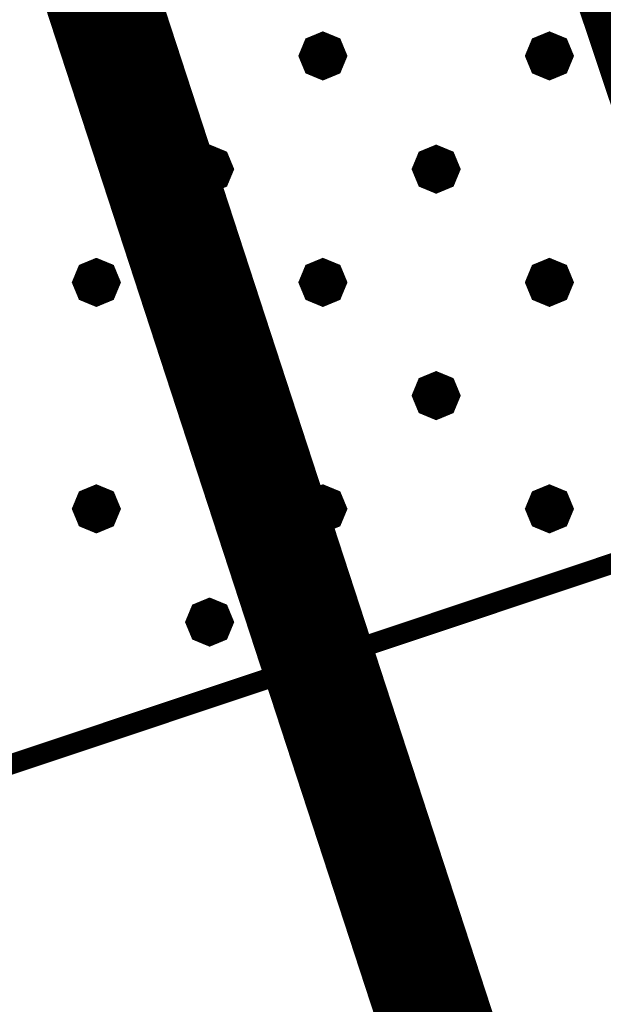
# Model space of a CAD drawing. Header units: metres. Extents: x 7542868 to 7543897, y 5828496 to 5830561.
# Tile 48 of 122: x 7543249.12 to 7543251.7, y 5830050.27 to 5830054.62. Entities that reach past the tile are written whole.
import ezdxf

# ---------------------------------------------------------------- set-up
doc = ezdxf.new("R2010")
doc.units = ezdxf.units.M
doc.header["$MEASUREMENT"] = 0
for name, color, linetype in [('BUDYNKI_EGBB_L_0', 7, 'Continuous'), ('BUDYNKI_EGBE_L_6', 7, 'Continuous'), ('SZUMIN_511-1_DROGA_POM_UZUPEL__', 7, 'Continuous')]:
    doc.layers.add(name, color=color, linetype=linetype)

msp = doc.modelspace()

# ---------------------------------------------------------------- linework, layer by layer
at = {"layer": 'BUDYNKI_EGBB_L_0', "color": 34, "const_width": 0.25}
msp.add_lwpolyline([(7543252.4576, 5830052.4609), (7543250.711, 5830057.6796)], dxfattribs=at)
at = {"layer": 'BUDYNKI_EGBE_L_6', "color": 7, "const_width": 0.09}
for points in [[(7543251.334, 5830055.8236), (7543252.4576, 5830052.4609)], [(7543249.4576, 5830054.5209), (7543249.5, 5830054.5034), (7543249.5176, 5830054.4609), (7543249.5, 5830054.4185), (7543249.4576, 5830054.4009), (7543249.4152, 5830054.4185), (7543249.3976, 5830054.4609), (7543249.4152, 5830054.5034), (7543249.4576, 5830054.5209)], [(7543249.4576, 5830054.5159), (7543249.4965, 5830054.4998), (7543249.5126, 5830054.4609), (7543249.4965, 5830054.4221), (7543249.4576, 5830054.4059), (7543249.4187, 5830054.4221), (7543249.4026, 5830054.4609), (7543249.4187, 5830054.4998), (7543249.4576, 5830054.5159)], [(7543249.4576, 5830054.5109), (7543249.493, 5830054.4963), (7543249.5076, 5830054.4609), (7543249.493, 5830054.4256), (7543249.4576, 5830054.4109), (7543249.4223, 5830054.4256), (7543249.4076, 5830054.4609), (7543249.4223, 5830054.4963), (7543249.4576, 5830054.5109)], [(7543249.4576, 5830054.5059), (7543249.4894, 5830054.4928), (7543249.5026, 5830054.4609), (7543249.4894, 5830054.4291), (7543249.4576, 5830054.4159), (7543249.4258, 5830054.4291), (7543249.4126, 5830054.4609), (7543249.4258, 5830054.4928), (7543249.4576, 5830054.5059)], [(7543249.4576, 5830054.5009), (7543249.4859, 5830054.4892), (7543249.4976, 5830054.4609), (7543249.4859, 5830054.4327), (7543249.4576, 5830054.4209), (7543249.4293, 5830054.4327), (7543249.4176, 5830054.4609), (7543249.4293, 5830054.4892), (7543249.4576, 5830054.5009)], [(7543249.4576, 5830054.4959), (7543249.4824, 5830054.4857), (7543249.4926, 5830054.4609), (7543249.4824, 5830054.4362), (7543249.4576, 5830054.4259), (7543249.4329, 5830054.4362), (7543249.4226, 5830054.4609), (7543249.4329, 5830054.4857), (7543249.4576, 5830054.4959)], [(7543250.4576, 5830054.5209), (7543250.5, 5830054.5034), (7543250.5176, 5830054.4609), (7543250.5, 5830054.4185), (7543250.4576, 5830054.4009), (7543250.4152, 5830054.4185), (7543250.3976, 5830054.4609), (7543250.4152, 5830054.5034), (7543250.4576, 5830054.5209)], [(7543250.4576, 5830054.5159), (7543250.4965, 5830054.4998), (7543250.5126, 5830054.4609), (7543250.4965, 5830054.4221), (7543250.4576, 5830054.4059), (7543250.4187, 5830054.4221), (7543250.4026, 5830054.4609), (7543250.4187, 5830054.4998), (7543250.4576, 5830054.5159)], [(7543250.4576, 5830054.5109), (7543250.493, 5830054.4963), (7543250.5076, 5830054.4609), (7543250.493, 5830054.4256), (7543250.4576, 5830054.4109), (7543250.4223, 5830054.4256), (7543250.4076, 5830054.4609), (7543250.4223, 5830054.4963), (7543250.4576, 5830054.5109)], [(7543250.4576, 5830054.5059), (7543250.4894, 5830054.4928), (7543250.5026, 5830054.4609), (7543250.4894, 5830054.4291), (7543250.4576, 5830054.4159), (7543250.4258, 5830054.4291), (7543250.4126, 5830054.4609), (7543250.4258, 5830054.4928), (7543250.4576, 5830054.5059)], [(7543250.4576, 5830054.5009), (7543250.4859, 5830054.4892), (7543250.4976, 5830054.4609), (7543250.4859, 5830054.4327), (7543250.4576, 5830054.4209), (7543250.4293, 5830054.4327), (7543250.4176, 5830054.4609), (7543250.4293, 5830054.4892), (7543250.4576, 5830054.5009)], [(7543250.4576, 5830054.4959), (7543250.4824, 5830054.4857), (7543250.4926, 5830054.4609), (7543250.4824, 5830054.4362), (7543250.4576, 5830054.4259), (7543250.4329, 5830054.4362), (7543250.4226, 5830054.4609), (7543250.4329, 5830054.4857), (7543250.4576, 5830054.4959)], [(7543251.4576, 5830054.5209), (7543251.5, 5830054.5034), (7543251.5176, 5830054.4609), (7543251.5, 5830054.4185), (7543251.4576, 5830054.4009), (7543251.4152, 5830054.4185), (7543251.3976, 5830054.4609), (7543251.4152, 5830054.5034), (7543251.4576, 5830054.5209)], [(7543251.4576, 5830054.5159), (7543251.4965, 5830054.4998), (7543251.5126, 5830054.4609), (7543251.4965, 5830054.4221), (7543251.4576, 5830054.4059), (7543251.4187, 5830054.4221), (7543251.4026, 5830054.4609), (7543251.4187, 5830054.4998), (7543251.4576, 5830054.5159)], [(7543251.4576, 5830054.5109), (7543251.493, 5830054.4963), (7543251.5076, 5830054.4609), (7543251.493, 5830054.4256), (7543251.4576, 5830054.4109), (7543251.4223, 5830054.4256), (7543251.4076, 5830054.4609), (7543251.4223, 5830054.4963), (7543251.4576, 5830054.5109)], [(7543251.4576, 5830054.5059), (7543251.4894, 5830054.4928), (7543251.5026, 5830054.4609), (7543251.4894, 5830054.4291), (7543251.4576, 5830054.4159), (7543251.4258, 5830054.4291), (7543251.4126, 5830054.4609), (7543251.4258, 5830054.4928), (7543251.4576, 5830054.5059)], [(7543251.4576, 5830054.5009), (7543251.4859, 5830054.4892), (7543251.4976, 5830054.4609), (7543251.4859, 5830054.4327), (7543251.4576, 5830054.4209), (7543251.4293, 5830054.4327), (7543251.4176, 5830054.4609), (7543251.4293, 5830054.4892), (7543251.4576, 5830054.5009)], [(7543251.4576, 5830054.4959), (7543251.4824, 5830054.4857), (7543251.4926, 5830054.4609), (7543251.4824, 5830054.4362), (7543251.4576, 5830054.4259), (7543251.4329, 5830054.4362), (7543251.4226, 5830054.4609), (7543251.4329, 5830054.4857), (7543251.4576, 5830054.4959)], [(7543249.4576, 5830054.4909), (7543249.4788, 5830054.4822), (7543249.4876, 5830054.4609), (7543249.4788, 5830054.4397), (7543249.4576, 5830054.4309), (7543249.4364, 5830054.4397), (7543249.4276, 5830054.4609), (7543249.4364, 5830054.4822), (7543249.4576, 5830054.4909)], [(7543249.4576, 5830054.4859), (7543249.4753, 5830054.4786), (7543249.4826, 5830054.4609), (7543249.4753, 5830054.4433), (7543249.4576, 5830054.4359), (7543249.4399, 5830054.4433), (7543249.4326, 5830054.4609), (7543249.4399, 5830054.4786), (7543249.4576, 5830054.4859)], [(7543249.4576, 5830054.4809), (7543249.4718, 5830054.4751), (7543249.4776, 5830054.4609), (7543249.4718, 5830054.4468), (7543249.4576, 5830054.4409), (7543249.4435, 5830054.4468), (7543249.4376, 5830054.4609), (7543249.4435, 5830054.4751), (7543249.4576, 5830054.4809)], [(7543249.4576, 5830054.4759), (7543249.4682, 5830054.4715), (7543249.4726, 5830054.4609), (7543249.4682, 5830054.4503), (7543249.4576, 5830054.4459), (7543249.447, 5830054.4503), (7543249.4426, 5830054.4609), (7543249.447, 5830054.4715), (7543249.4576, 5830054.4759)], [(7543249.4576, 5830054.4709), (7543249.4647, 5830054.468), (7543249.4676, 5830054.4609), (7543249.4647, 5830054.4539), (7543249.4576, 5830054.4509), (7543249.4505, 5830054.4539), (7543249.4476, 5830054.4609), (7543249.4505, 5830054.468), (7543249.4576, 5830054.4709)], [(7543249.4576, 5830054.4659), (7543249.4611, 5830054.4645), (7543249.4626, 5830054.4609), (7543249.4611, 5830054.4574), (7543249.4576, 5830054.4559), (7543249.4541, 5830054.4574), (7543249.4526, 5830054.4609), (7543249.4541, 5830054.4645), (7543249.4576, 5830054.4659)], [(7543250.4576, 5830054.4909), (7543250.4788, 5830054.4822), (7543250.4876, 5830054.4609), (7543250.4788, 5830054.4397), (7543250.4576, 5830054.4309), (7543250.4364, 5830054.4397), (7543250.4276, 5830054.4609), (7543250.4364, 5830054.4822), (7543250.4576, 5830054.4909)], [(7543250.4576, 5830054.4859), (7543250.4753, 5830054.4786), (7543250.4826, 5830054.4609), (7543250.4753, 5830054.4433), (7543250.4576, 5830054.4359), (7543250.4399, 5830054.4433), (7543250.4326, 5830054.4609), (7543250.4399, 5830054.4786), (7543250.4576, 5830054.4859)], [(7543250.4576, 5830054.4809), (7543250.4718, 5830054.4751), (7543250.4776, 5830054.4609), (7543250.4718, 5830054.4468), (7543250.4576, 5830054.4409), (7543250.4435, 5830054.4468), (7543250.4376, 5830054.4609), (7543250.4435, 5830054.4751), (7543250.4576, 5830054.4809)], [(7543250.4576, 5830054.4759), (7543250.4682, 5830054.4715), (7543250.4726, 5830054.4609), (7543250.4682, 5830054.4503), (7543250.4576, 5830054.4459), (7543250.447, 5830054.4503), (7543250.4426, 5830054.4609), (7543250.447, 5830054.4715), (7543250.4576, 5830054.4759)], [(7543250.4576, 5830054.4709), (7543250.4647, 5830054.468), (7543250.4676, 5830054.4609), (7543250.4647, 5830054.4539), (7543250.4576, 5830054.4509), (7543250.4505, 5830054.4539), (7543250.4476, 5830054.4609), (7543250.4505, 5830054.468), (7543250.4576, 5830054.4709)], [(7543250.4576, 5830054.4659), (7543250.4611, 5830054.4645), (7543250.4626, 5830054.4609), (7543250.4611, 5830054.4574), (7543250.4576, 5830054.4559), (7543250.4541, 5830054.4574), (7543250.4526, 5830054.4609), (7543250.4541, 5830054.4645), (7543250.4576, 5830054.4659)], [(7543251.4576, 5830054.4909), (7543251.4788, 5830054.4822), (7543251.4876, 5830054.4609), (7543251.4788, 5830054.4397), (7543251.4576, 5830054.4309), (7543251.4364, 5830054.4397), (7543251.4276, 5830054.4609), (7543251.4364, 5830054.4822), (7543251.4576, 5830054.4909)], [(7543251.4576, 5830054.4859), (7543251.4753, 5830054.4786), (7543251.4826, 5830054.4609), (7543251.4753, 5830054.4433), (7543251.4576, 5830054.4359), (7543251.4399, 5830054.4433), (7543251.4326, 5830054.4609), (7543251.4399, 5830054.4786), (7543251.4576, 5830054.4859)], [(7543251.4576, 5830054.4809), (7543251.4718, 5830054.4751), (7543251.4776, 5830054.4609), (7543251.4718, 5830054.4468), (7543251.4576, 5830054.4409), (7543251.4435, 5830054.4468), (7543251.4376, 5830054.4609), (7543251.4435, 5830054.4751), (7543251.4576, 5830054.4809)], [(7543251.4576, 5830054.4759), (7543251.4682, 5830054.4715), (7543251.4726, 5830054.4609), (7543251.4682, 5830054.4503), (7543251.4576, 5830054.4459), (7543251.447, 5830054.4503), (7543251.4426, 5830054.4609), (7543251.447, 5830054.4715), (7543251.4576, 5830054.4759)], [(7543251.4576, 5830054.4709), (7543251.4647, 5830054.468), (7543251.4676, 5830054.4609), (7543251.4647, 5830054.4539), (7543251.4576, 5830054.4509), (7543251.4505, 5830054.4539), (7543251.4476, 5830054.4609), (7543251.4505, 5830054.468), (7543251.4576, 5830054.4709)], [(7543251.4576, 5830054.4659), (7543251.4611, 5830054.4645), (7543251.4626, 5830054.4609), (7543251.4611, 5830054.4574), (7543251.4576, 5830054.4559), (7543251.4541, 5830054.4574), (7543251.4526, 5830054.4609), (7543251.4541, 5830054.4645), (7543251.4576, 5830054.4659)], [(7543249.9576, 5830054.0209), (7543250, 5830054.0034), (7543250.0176, 5830053.9609), (7543250, 5830053.9185), (7543249.9576, 5830053.9009), (7543249.9152, 5830053.9185), (7543249.8976, 5830053.9609), (7543249.9152, 5830054.0034), (7543249.9576, 5830054.0209)], [(7543249.9576, 5830054.0159), (7543249.9965, 5830053.9998), (7543250.0126, 5830053.9609), (7543249.9965, 5830053.9221), (7543249.9576, 5830053.9059), (7543249.9187, 5830053.9221), (7543249.9026, 5830053.9609), (7543249.9187, 5830053.9998), (7543249.9576, 5830054.0159)], [(7543250.9576, 5830054.0209), (7543251, 5830054.0034), (7543251.0176, 5830053.9609), (7543251, 5830053.9185), (7543250.9576, 5830053.9009), (7543250.9152, 5830053.9185), (7543250.8976, 5830053.9609), (7543250.9152, 5830054.0034), (7543250.9576, 5830054.0209)], [(7543250.9576, 5830054.0159), (7543250.9965, 5830053.9998), (7543251.0126, 5830053.9609), (7543250.9965, 5830053.9221), (7543250.9576, 5830053.9059), (7543250.9187, 5830053.9221), (7543250.9026, 5830053.9609), (7543250.9187, 5830053.9998), (7543250.9576, 5830054.0159)], [(7543249.9576, 5830054.0109), (7543249.993, 5830053.9963), (7543250.0076, 5830053.9609), (7543249.993, 5830053.9256), (7543249.9576, 5830053.9109), (7543249.9223, 5830053.9256), (7543249.9076, 5830053.9609), (7543249.9223, 5830053.9963), (7543249.9576, 5830054.0109)], [(7543249.9576, 5830054.0059), (7543249.9894, 5830053.9928), (7543250.0026, 5830053.9609), (7543249.9894, 5830053.9291), (7543249.9576, 5830053.9159), (7543249.9258, 5830053.9291), (7543249.9126, 5830053.9609), (7543249.9258, 5830053.9928), (7543249.9576, 5830054.0059)], [(7543249.9576, 5830054.0009), (7543249.9859, 5830053.9892), (7543249.9976, 5830053.9609), (7543249.9859, 5830053.9327), (7543249.9576, 5830053.9209), (7543249.9293, 5830053.9327), (7543249.9176, 5830053.9609), (7543249.9293, 5830053.9892), (7543249.9576, 5830054.0009)], [(7543249.9576, 5830053.9959), (7543249.9824, 5830053.9857), (7543249.9926, 5830053.9609), (7543249.9824, 5830053.9362), (7543249.9576, 5830053.9259), (7543249.9329, 5830053.9362), (7543249.9226, 5830053.9609), (7543249.9329, 5830053.9857), (7543249.9576, 5830053.9959)], [(7543249.9576, 5830053.9909), (7543249.9788, 5830053.9822), (7543249.9876, 5830053.9609), (7543249.9788, 5830053.9397), (7543249.9576, 5830053.9309), (7543249.9364, 5830053.9397), (7543249.9276, 5830053.9609), (7543249.9364, 5830053.9822), (7543249.9576, 5830053.9909)], [(7543249.9576, 5830053.9859), (7543249.9753, 5830053.9786), (7543249.9826, 5830053.9609), (7543249.9753, 5830053.9433), (7543249.9576, 5830053.9359), (7543249.9399, 5830053.9433), (7543249.9326, 5830053.9609), (7543249.9399, 5830053.9786), (7543249.9576, 5830053.9859)], [(7543249.9576, 5830053.9809), (7543249.9718, 5830053.9751), (7543249.9776, 5830053.9609), (7543249.9718, 5830053.9468), (7543249.9576, 5830053.9409), (7543249.9435, 5830053.9468), (7543249.9376, 5830053.9609), (7543249.9435, 5830053.9751), (7543249.9576, 5830053.9809)], [(7543249.9576, 5830053.9759), (7543249.9682, 5830053.9715), (7543249.9726, 5830053.9609), (7543249.9682, 5830053.9503), (7543249.9576, 5830053.9459), (7543249.947, 5830053.9503), (7543249.9426, 5830053.9609), (7543249.947, 5830053.9715), (7543249.9576, 5830053.9759)], [(7543249.9576, 5830053.9709), (7543249.9647, 5830053.968), (7543249.9676, 5830053.9609), (7543249.9647, 5830053.9539), (7543249.9576, 5830053.9509), (7543249.9505, 5830053.9539), (7543249.9476, 5830053.9609), (7543249.9505, 5830053.968), (7543249.9576, 5830053.9709)], [(7543250.9576, 5830054.0109), (7543250.993, 5830053.9963), (7543251.0076, 5830053.9609), (7543250.993, 5830053.9256), (7543250.9576, 5830053.9109), (7543250.9223, 5830053.9256), (7543250.9076, 5830053.9609), (7543250.9223, 5830053.9963), (7543250.9576, 5830054.0109)], [(7543250.9576, 5830054.0059), (7543250.9894, 5830053.9928), (7543251.0026, 5830053.9609), (7543250.9894, 5830053.9291), (7543250.9576, 5830053.9159), (7543250.9258, 5830053.9291), (7543250.9126, 5830053.9609), (7543250.9258, 5830053.9928), (7543250.9576, 5830054.0059)], [(7543250.9576, 5830054.0009), (7543250.9859, 5830053.9892), (7543250.9976, 5830053.9609), (7543250.9859, 5830053.9327), (7543250.9576, 5830053.9209), (7543250.9293, 5830053.9327), (7543250.9176, 5830053.9609), (7543250.9293, 5830053.9892), (7543250.9576, 5830054.0009)], [(7543250.9576, 5830053.9959), (7543250.9824, 5830053.9857), (7543250.9926, 5830053.9609), (7543250.9824, 5830053.9362), (7543250.9576, 5830053.9259), (7543250.9329, 5830053.9362), (7543250.9226, 5830053.9609), (7543250.9329, 5830053.9857), (7543250.9576, 5830053.9959)], [(7543250.9576, 5830053.9909), (7543250.9788, 5830053.9822), (7543250.9876, 5830053.9609), (7543250.9788, 5830053.9397), (7543250.9576, 5830053.9309), (7543250.9364, 5830053.9397), (7543250.9276, 5830053.9609), (7543250.9364, 5830053.9822), (7543250.9576, 5830053.9909)], [(7543250.9576, 5830053.9859), (7543250.9753, 5830053.9786), (7543250.9826, 5830053.9609), (7543250.9753, 5830053.9433), (7543250.9576, 5830053.9359), (7543250.9399, 5830053.9433), (7543250.9326, 5830053.9609), (7543250.9399, 5830053.9786), (7543250.9576, 5830053.9859)], [(7543250.9576, 5830053.9809), (7543250.9718, 5830053.9751), (7543250.9776, 5830053.9609), (7543250.9718, 5830053.9468), (7543250.9576, 5830053.9409), (7543250.9435, 5830053.9468), (7543250.9376, 5830053.9609), (7543250.9435, 5830053.9751), (7543250.9576, 5830053.9809)], [(7543250.9576, 5830053.9759), (7543250.9682, 5830053.9715), (7543250.9726, 5830053.9609), (7543250.9682, 5830053.9503), (7543250.9576, 5830053.9459), (7543250.947, 5830053.9503), (7543250.9426, 5830053.9609), (7543250.947, 5830053.9715), (7543250.9576, 5830053.9759)], [(7543250.9576, 5830053.9709), (7543250.9647, 5830053.968), (7543250.9676, 5830053.9609), (7543250.9647, 5830053.9539), (7543250.9576, 5830053.9509), (7543250.9505, 5830053.9539), (7543250.9476, 5830053.9609), (7543250.9505, 5830053.968), (7543250.9576, 5830053.9709)], [(7543249.9576, 5830053.9659), (7543249.9611, 5830053.9645), (7543249.9626, 5830053.9609), (7543249.9611, 5830053.9574), (7543249.9576, 5830053.9559), (7543249.9541, 5830053.9574), (7543249.9526, 5830053.9609), (7543249.9541, 5830053.9645), (7543249.9576, 5830053.9659)], [(7543250.9576, 5830053.9659), (7543250.9611, 5830053.9645), (7543250.9626, 5830053.9609), (7543250.9611, 5830053.9574), (7543250.9576, 5830053.9559), (7543250.9541, 5830053.9574), (7543250.9526, 5830053.9609), (7543250.9541, 5830053.9645), (7543250.9576, 5830053.9659)], [(7543249.4576, 5830053.5209), (7543249.5, 5830053.5034), (7543249.5176, 5830053.4609), (7543249.5, 5830053.4185), (7543249.4576, 5830053.4009), (7543249.4152, 5830053.4185), (7543249.3976, 5830053.4609), (7543249.4152, 5830053.5034), (7543249.4576, 5830053.5209)], [(7543249.4576, 5830053.5159), (7543249.4965, 5830053.4998), (7543249.5126, 5830053.4609), (7543249.4965, 5830053.4221), (7543249.4576, 5830053.4059), (7543249.4187, 5830053.4221), (7543249.4026, 5830053.4609), (7543249.4187, 5830053.4998), (7543249.4576, 5830053.5159)], [(7543249.4576, 5830053.5109), (7543249.493, 5830053.4963), (7543249.5076, 5830053.4609), (7543249.493, 5830053.4256), (7543249.4576, 5830053.4109), (7543249.4223, 5830053.4256), (7543249.4076, 5830053.4609), (7543249.4223, 5830053.4963), (7543249.4576, 5830053.5109)], [(7543249.4576, 5830053.5059), (7543249.4894, 5830053.4928), (7543249.5026, 5830053.4609), (7543249.4894, 5830053.4291), (7543249.4576, 5830053.4159), (7543249.4258, 5830053.4291), (7543249.4126, 5830053.4609), (7543249.4258, 5830053.4928), (7543249.4576, 5830053.5059)], [(7543249.4576, 5830053.5009), (7543249.4859, 5830053.4892), (7543249.4976, 5830053.4609), (7543249.4859, 5830053.4327), (7543249.4576, 5830053.4209), (7543249.4293, 5830053.4327), (7543249.4176, 5830053.4609), (7543249.4293, 5830053.4892), (7543249.4576, 5830053.5009)], [(7543249.4576, 5830053.4959), (7543249.4824, 5830053.4857), (7543249.4926, 5830053.4609), (7543249.4824, 5830053.4362), (7543249.4576, 5830053.4259), (7543249.4329, 5830053.4362), (7543249.4226, 5830053.4609), (7543249.4329, 5830053.4857), (7543249.4576, 5830053.4959)], [(7543250.4576, 5830053.5209), (7543250.5, 5830053.5034), (7543250.5176, 5830053.4609), (7543250.5, 5830053.4185), (7543250.4576, 5830053.4009), (7543250.4152, 5830053.4185), (7543250.3976, 5830053.4609), (7543250.4152, 5830053.5034), (7543250.4576, 5830053.5209)], [(7543250.4576, 5830053.5159), (7543250.4965, 5830053.4998), (7543250.5126, 5830053.4609), (7543250.4965, 5830053.4221), (7543250.4576, 5830053.4059), (7543250.4187, 5830053.4221), (7543250.4026, 5830053.4609), (7543250.4187, 5830053.4998), (7543250.4576, 5830053.5159)], [(7543250.4576, 5830053.5109), (7543250.493, 5830053.4963), (7543250.5076, 5830053.4609), (7543250.493, 5830053.4256), (7543250.4576, 5830053.4109), (7543250.4223, 5830053.4256), (7543250.4076, 5830053.4609), (7543250.4223, 5830053.4963), (7543250.4576, 5830053.5109)], [(7543250.4576, 5830053.5059), (7543250.4894, 5830053.4928), (7543250.5026, 5830053.4609), (7543250.4894, 5830053.4291), (7543250.4576, 5830053.4159), (7543250.4258, 5830053.4291), (7543250.4126, 5830053.4609), (7543250.4258, 5830053.4928), (7543250.4576, 5830053.5059)], [(7543250.4576, 5830053.5009), (7543250.4859, 5830053.4892), (7543250.4976, 5830053.4609), (7543250.4859, 5830053.4327), (7543250.4576, 5830053.4209), (7543250.4293, 5830053.4327), (7543250.4176, 5830053.4609), (7543250.4293, 5830053.4892), (7543250.4576, 5830053.5009)], [(7543250.4576, 5830053.4959), (7543250.4824, 5830053.4857), (7543250.4926, 5830053.4609), (7543250.4824, 5830053.4362), (7543250.4576, 5830053.4259), (7543250.4329, 5830053.4362), (7543250.4226, 5830053.4609), (7543250.4329, 5830053.4857), (7543250.4576, 5830053.4959)], [(7543251.4576, 5830053.5209), (7543251.5, 5830053.5034), (7543251.5176, 5830053.4609), (7543251.5, 5830053.4185), (7543251.4576, 5830053.4009), (7543251.4152, 5830053.4185), (7543251.3976, 5830053.4609), (7543251.4152, 5830053.5034), (7543251.4576, 5830053.5209)], [(7543251.4576, 5830053.5159), (7543251.4965, 5830053.4998), (7543251.5126, 5830053.4609), (7543251.4965, 5830053.4221), (7543251.4576, 5830053.4059), (7543251.4187, 5830053.4221), (7543251.4026, 5830053.4609), (7543251.4187, 5830053.4998), (7543251.4576, 5830053.5159)], [(7543251.4576, 5830053.5109), (7543251.493, 5830053.4963), (7543251.5076, 5830053.4609), (7543251.493, 5830053.4256), (7543251.4576, 5830053.4109), (7543251.4223, 5830053.4256), (7543251.4076, 5830053.4609), (7543251.4223, 5830053.4963), (7543251.4576, 5830053.5109)], [(7543251.4576, 5830053.5059), (7543251.4894, 5830053.4928), (7543251.5026, 5830053.4609), (7543251.4894, 5830053.4291), (7543251.4576, 5830053.4159), (7543251.4258, 5830053.4291), (7543251.4126, 5830053.4609), (7543251.4258, 5830053.4928), (7543251.4576, 5830053.5059)], [(7543251.4576, 5830053.5009), (7543251.4859, 5830053.4892), (7543251.4976, 5830053.4609), (7543251.4859, 5830053.4327), (7543251.4576, 5830053.4209), (7543251.4293, 5830053.4327), (7543251.4176, 5830053.4609), (7543251.4293, 5830053.4892), (7543251.4576, 5830053.5009)], [(7543251.4576, 5830053.4959), (7543251.4824, 5830053.4857), (7543251.4926, 5830053.4609), (7543251.4824, 5830053.4362), (7543251.4576, 5830053.4259), (7543251.4329, 5830053.4362), (7543251.4226, 5830053.4609), (7543251.4329, 5830053.4857), (7543251.4576, 5830053.4959)], [(7543249.4576, 5830053.4909), (7543249.4788, 5830053.4822), (7543249.4876, 5830053.4609), (7543249.4788, 5830053.4397), (7543249.4576, 5830053.4309), (7543249.4364, 5830053.4397), (7543249.4276, 5830053.4609), (7543249.4364, 5830053.4822), (7543249.4576, 5830053.4909)], [(7543249.4576, 5830053.4859), (7543249.4753, 5830053.4786), (7543249.4826, 5830053.4609), (7543249.4753, 5830053.4433), (7543249.4576, 5830053.4359), (7543249.4399, 5830053.4433), (7543249.4326, 5830053.4609), (7543249.4399, 5830053.4786), (7543249.4576, 5830053.4859)], [(7543249.4576, 5830053.4809), (7543249.4718, 5830053.4751), (7543249.4776, 5830053.4609), (7543249.4718, 5830053.4468), (7543249.4576, 5830053.4409), (7543249.4435, 5830053.4468), (7543249.4376, 5830053.4609), (7543249.4435, 5830053.4751), (7543249.4576, 5830053.4809)], [(7543249.4576, 5830053.4759), (7543249.4682, 5830053.4715), (7543249.4726, 5830053.4609), (7543249.4682, 5830053.4503), (7543249.4576, 5830053.4459), (7543249.447, 5830053.4503), (7543249.4426, 5830053.4609), (7543249.447, 5830053.4715), (7543249.4576, 5830053.4759)], [(7543249.4576, 5830053.4709), (7543249.4647, 5830053.468), (7543249.4676, 5830053.4609), (7543249.4647, 5830053.4539), (7543249.4576, 5830053.4509), (7543249.4505, 5830053.4539), (7543249.4476, 5830053.4609), (7543249.4505, 5830053.468), (7543249.4576, 5830053.4709)], [(7543249.4576, 5830053.4659), (7543249.4611, 5830053.4645), (7543249.4626, 5830053.4609), (7543249.4611, 5830053.4574), (7543249.4576, 5830053.4559), (7543249.4541, 5830053.4574), (7543249.4526, 5830053.4609), (7543249.4541, 5830053.4645), (7543249.4576, 5830053.4659)], [(7543250.4576, 5830053.4909), (7543250.4788, 5830053.4822), (7543250.4876, 5830053.4609), (7543250.4788, 5830053.4397), (7543250.4576, 5830053.4309), (7543250.4364, 5830053.4397), (7543250.4276, 5830053.4609), (7543250.4364, 5830053.4822), (7543250.4576, 5830053.4909)], [(7543250.4576, 5830053.4859), (7543250.4753, 5830053.4786), (7543250.4826, 5830053.4609), (7543250.4753, 5830053.4433), (7543250.4576, 5830053.4359), (7543250.4399, 5830053.4433), (7543250.4326, 5830053.4609), (7543250.4399, 5830053.4786), (7543250.4576, 5830053.4859)], [(7543250.4576, 5830053.4809), (7543250.4718, 5830053.4751), (7543250.4776, 5830053.4609), (7543250.4718, 5830053.4468), (7543250.4576, 5830053.4409), (7543250.4435, 5830053.4468), (7543250.4376, 5830053.4609), (7543250.4435, 5830053.4751), (7543250.4576, 5830053.4809)], [(7543250.4576, 5830053.4759), (7543250.4682, 5830053.4715), (7543250.4726, 5830053.4609), (7543250.4682, 5830053.4503), (7543250.4576, 5830053.4459), (7543250.447, 5830053.4503), (7543250.4426, 5830053.4609), (7543250.447, 5830053.4715), (7543250.4576, 5830053.4759)], [(7543250.4576, 5830053.4709), (7543250.4647, 5830053.468), (7543250.4676, 5830053.4609), (7543250.4647, 5830053.4539), (7543250.4576, 5830053.4509), (7543250.4505, 5830053.4539), (7543250.4476, 5830053.4609), (7543250.4505, 5830053.468), (7543250.4576, 5830053.4709)], [(7543250.4576, 5830053.4659), (7543250.4611, 5830053.4645), (7543250.4626, 5830053.4609), (7543250.4611, 5830053.4574), (7543250.4576, 5830053.4559), (7543250.4541, 5830053.4574), (7543250.4526, 5830053.4609), (7543250.4541, 5830053.4645), (7543250.4576, 5830053.4659)], [(7543251.4576, 5830053.4909), (7543251.4788, 5830053.4822), (7543251.4876, 5830053.4609), (7543251.4788, 5830053.4397), (7543251.4576, 5830053.4309), (7543251.4364, 5830053.4397), (7543251.4276, 5830053.4609), (7543251.4364, 5830053.4822), (7543251.4576, 5830053.4909)], [(7543251.4576, 5830053.4859), (7543251.4753, 5830053.4786), (7543251.4826, 5830053.4609), (7543251.4753, 5830053.4433), (7543251.4576, 5830053.4359), (7543251.4399, 5830053.4433), (7543251.4326, 5830053.4609), (7543251.4399, 5830053.4786), (7543251.4576, 5830053.4859)], [(7543251.4576, 5830053.4809), (7543251.4718, 5830053.4751), (7543251.4776, 5830053.4609), (7543251.4718, 5830053.4468), (7543251.4576, 5830053.4409), (7543251.4435, 5830053.4468), (7543251.4376, 5830053.4609), (7543251.4435, 5830053.4751), (7543251.4576, 5830053.4809)], [(7543251.4576, 5830053.4759), (7543251.4682, 5830053.4715), (7543251.4726, 5830053.4609), (7543251.4682, 5830053.4503), (7543251.4576, 5830053.4459), (7543251.447, 5830053.4503), (7543251.4426, 5830053.4609), (7543251.447, 5830053.4715), (7543251.4576, 5830053.4759)], [(7543251.4576, 5830053.4709), (7543251.4647, 5830053.468), (7543251.4676, 5830053.4609), (7543251.4647, 5830053.4539), (7543251.4576, 5830053.4509), (7543251.4505, 5830053.4539), (7543251.4476, 5830053.4609), (7543251.4505, 5830053.468), (7543251.4576, 5830053.4709)], [(7543251.4576, 5830053.4659), (7543251.4611, 5830053.4645), (7543251.4626, 5830053.4609), (7543251.4611, 5830053.4574), (7543251.4576, 5830053.4559), (7543251.4541, 5830053.4574), (7543251.4526, 5830053.4609), (7543251.4541, 5830053.4645), (7543251.4576, 5830053.4659)], [(7543249.9576, 5830053.0209), (7543250, 5830053.0034), (7543250.0176, 5830052.9609), (7543250, 5830052.9185), (7543249.9576, 5830052.9009), (7543249.9152, 5830052.9185), (7543249.8976, 5830052.9609), (7543249.9152, 5830053.0034), (7543249.9576, 5830053.0209)], [(7543249.9576, 5830053.0159), (7543249.9965, 5830052.9998), (7543250.0126, 5830052.9609), (7543249.9965, 5830052.9221), (7543249.9576, 5830052.9059), (7543249.9187, 5830052.9221), (7543249.9026, 5830052.9609), (7543249.9187, 5830052.9998), (7543249.9576, 5830053.0159)], [(7543250.9576, 5830053.0209), (7543251, 5830053.0034), (7543251.0176, 5830052.9609), (7543251, 5830052.9185), (7543250.9576, 5830052.9009), (7543250.9152, 5830052.9185), (7543250.8976, 5830052.9609), (7543250.9152, 5830053.0034), (7543250.9576, 5830053.0209)], [(7543250.9576, 5830053.0159), (7543250.9965, 5830052.9998), (7543251.0126, 5830052.9609), (7543250.9965, 5830052.9221), (7543250.9576, 5830052.9059), (7543250.9187, 5830052.9221), (7543250.9026, 5830052.9609), (7543250.9187, 5830052.9998), (7543250.9576, 5830053.0159)], [(7543249.9576, 5830053.0109), (7543249.993, 5830052.9963), (7543250.0076, 5830052.9609), (7543249.993, 5830052.9256), (7543249.9576, 5830052.9109), (7543249.9223, 5830052.9256), (7543249.9076, 5830052.9609), (7543249.9223, 5830052.9963), (7543249.9576, 5830053.0109)], [(7543249.9576, 5830053.0059), (7543249.9894, 5830052.9928), (7543250.0026, 5830052.9609), (7543249.9894, 5830052.9291), (7543249.9576, 5830052.9159), (7543249.9258, 5830052.9291), (7543249.9126, 5830052.9609), (7543249.9258, 5830052.9928), (7543249.9576, 5830053.0059)], [(7543249.9576, 5830053.0009), (7543249.9859, 5830052.9892), (7543249.9976, 5830052.9609), (7543249.9859, 5830052.9327), (7543249.9576, 5830052.9209), (7543249.9293, 5830052.9327), (7543249.9176, 5830052.9609), (7543249.9293, 5830052.9892), (7543249.9576, 5830053.0009)], [(7543249.9576, 5830052.9959), (7543249.9824, 5830052.9857), (7543249.9926, 5830052.9609), (7543249.9824, 5830052.9362), (7543249.9576, 5830052.9259), (7543249.9329, 5830052.9362), (7543249.9226, 5830052.9609), (7543249.9329, 5830052.9857), (7543249.9576, 5830052.9959)], [(7543249.9576, 5830052.9909), (7543249.9788, 5830052.9822), (7543249.9876, 5830052.9609), (7543249.9788, 5830052.9397), (7543249.9576, 5830052.9309), (7543249.9364, 5830052.9397), (7543249.9276, 5830052.9609), (7543249.9364, 5830052.9822), (7543249.9576, 5830052.9909)], [(7543249.9576, 5830052.9859), (7543249.9753, 5830052.9786), (7543249.9826, 5830052.9609), (7543249.9753, 5830052.9433), (7543249.9576, 5830052.9359), (7543249.9399, 5830052.9433), (7543249.9326, 5830052.9609), (7543249.9399, 5830052.9786), (7543249.9576, 5830052.9859)], [(7543249.9576, 5830052.9809), (7543249.9718, 5830052.9751), (7543249.9776, 5830052.9609), (7543249.9718, 5830052.9468), (7543249.9576, 5830052.9409), (7543249.9435, 5830052.9468), (7543249.9376, 5830052.9609), (7543249.9435, 5830052.9751), (7543249.9576, 5830052.9809)], [(7543249.9576, 5830052.9759), (7543249.9682, 5830052.9715), (7543249.9726, 5830052.9609), (7543249.9682, 5830052.9503), (7543249.9576, 5830052.9459), (7543249.947, 5830052.9503), (7543249.9426, 5830052.9609), (7543249.947, 5830052.9715), (7543249.9576, 5830052.9759)], [(7543249.9576, 5830052.9709), (7543249.9647, 5830052.968), (7543249.9676, 5830052.9609), (7543249.9647, 5830052.9539), (7543249.9576, 5830052.9509), (7543249.9505, 5830052.9539), (7543249.9476, 5830052.9609), (7543249.9505, 5830052.968), (7543249.9576, 5830052.9709)], [(7543250.9576, 5830053.0109), (7543250.993, 5830052.9963), (7543251.0076, 5830052.9609), (7543250.993, 5830052.9256), (7543250.9576, 5830052.9109), (7543250.9223, 5830052.9256), (7543250.9076, 5830052.9609), (7543250.9223, 5830052.9963), (7543250.9576, 5830053.0109)], [(7543250.9576, 5830053.0059), (7543250.9894, 5830052.9928), (7543251.0026, 5830052.9609), (7543250.9894, 5830052.9291), (7543250.9576, 5830052.9159), (7543250.9258, 5830052.9291), (7543250.9126, 5830052.9609), (7543250.9258, 5830052.9928), (7543250.9576, 5830053.0059)], [(7543250.9576, 5830053.0009), (7543250.9859, 5830052.9892), (7543250.9976, 5830052.9609), (7543250.9859, 5830052.9327), (7543250.9576, 5830052.9209), (7543250.9293, 5830052.9327), (7543250.9176, 5830052.9609), (7543250.9293, 5830052.9892), (7543250.9576, 5830053.0009)], [(7543250.9576, 5830052.9959), (7543250.9824, 5830052.9857), (7543250.9926, 5830052.9609), (7543250.9824, 5830052.9362), (7543250.9576, 5830052.9259), (7543250.9329, 5830052.9362), (7543250.9226, 5830052.9609), (7543250.9329, 5830052.9857), (7543250.9576, 5830052.9959)], [(7543250.9576, 5830052.9909), (7543250.9788, 5830052.9822), (7543250.9876, 5830052.9609), (7543250.9788, 5830052.9397), (7543250.9576, 5830052.9309), (7543250.9364, 5830052.9397), (7543250.9276, 5830052.9609), (7543250.9364, 5830052.9822), (7543250.9576, 5830052.9909)], [(7543250.9576, 5830052.9859), (7543250.9753, 5830052.9786), (7543250.9826, 5830052.9609), (7543250.9753, 5830052.9433), (7543250.9576, 5830052.9359), (7543250.9399, 5830052.9433), (7543250.9326, 5830052.9609), (7543250.9399, 5830052.9786), (7543250.9576, 5830052.9859)], [(7543250.9576, 5830052.9809), (7543250.9718, 5830052.9751), (7543250.9776, 5830052.9609), (7543250.9718, 5830052.9468), (7543250.9576, 5830052.9409), (7543250.9435, 5830052.9468), (7543250.9376, 5830052.9609), (7543250.9435, 5830052.9751), (7543250.9576, 5830052.9809)], [(7543250.9576, 5830052.9759), (7543250.9682, 5830052.9715), (7543250.9726, 5830052.9609), (7543250.9682, 5830052.9503), (7543250.9576, 5830052.9459), (7543250.947, 5830052.9503), (7543250.9426, 5830052.9609), (7543250.947, 5830052.9715), (7543250.9576, 5830052.9759)], [(7543250.9576, 5830052.9709), (7543250.9647, 5830052.968), (7543250.9676, 5830052.9609), (7543250.9647, 5830052.9539), (7543250.9576, 5830052.9509), (7543250.9505, 5830052.9539), (7543250.9476, 5830052.9609), (7543250.9505, 5830052.968), (7543250.9576, 5830052.9709)], [(7543249.9576, 5830052.9659), (7543249.9611, 5830052.9645), (7543249.9626, 5830052.9609), (7543249.9611, 5830052.9574), (7543249.9576, 5830052.9559), (7543249.9541, 5830052.9574), (7543249.9526, 5830052.9609), (7543249.9541, 5830052.9645), (7543249.9576, 5830052.9659)], [(7543250.9576, 5830052.9659), (7543250.9611, 5830052.9645), (7543250.9626, 5830052.9609), (7543250.9611, 5830052.9574), (7543250.9576, 5830052.9559), (7543250.9541, 5830052.9574), (7543250.9526, 5830052.9609), (7543250.9541, 5830052.9645), (7543250.9576, 5830052.9659)], [(7543249.4576, 5830052.5209), (7543249.5, 5830052.5034), (7543249.5176, 5830052.4609), (7543249.5, 5830052.4185), (7543249.4576, 5830052.4009), (7543249.4152, 5830052.4185), (7543249.3976, 5830052.4609), (7543249.4152, 5830052.5034), (7543249.4576, 5830052.5209)], [(7543249.4576, 5830052.5159), (7543249.4965, 5830052.4998), (7543249.5126, 5830052.4609), (7543249.4965, 5830052.4221), (7543249.4576, 5830052.4059), (7543249.4187, 5830052.4221), (7543249.4026, 5830052.4609), (7543249.4187, 5830052.4998), (7543249.4576, 5830052.5159)], [(7543249.4576, 5830052.5109), (7543249.493, 5830052.4963), (7543249.5076, 5830052.4609), (7543249.493, 5830052.4256), (7543249.4576, 5830052.4109), (7543249.4223, 5830052.4256), (7543249.4076, 5830052.4609), (7543249.4223, 5830052.4963), (7543249.4576, 5830052.5109)], [(7543249.4576, 5830052.5059), (7543249.4894, 5830052.4928), (7543249.5026, 5830052.4609), (7543249.4894, 5830052.4291), (7543249.4576, 5830052.4159), (7543249.4258, 5830052.4291), (7543249.4126, 5830052.4609), (7543249.4258, 5830052.4928), (7543249.4576, 5830052.5059)], [(7543249.4576, 5830052.5009), (7543249.4859, 5830052.4892), (7543249.4976, 5830052.4609), (7543249.4859, 5830052.4327), (7543249.4576, 5830052.4209), (7543249.4293, 5830052.4327), (7543249.4176, 5830052.4609), (7543249.4293, 5830052.4892), (7543249.4576, 5830052.5009)], [(7543249.4576, 5830052.4959), (7543249.4824, 5830052.4857), (7543249.4926, 5830052.4609), (7543249.4824, 5830052.4362), (7543249.4576, 5830052.4259), (7543249.4329, 5830052.4362), (7543249.4226, 5830052.4609), (7543249.4329, 5830052.4857), (7543249.4576, 5830052.4959)], [(7543250.4576, 5830052.5209), (7543250.5, 5830052.5034), (7543250.5176, 5830052.4609), (7543250.5, 5830052.4185), (7543250.4576, 5830052.4009), (7543250.4152, 5830052.4185), (7543250.3976, 5830052.4609), (7543250.4152, 5830052.5034), (7543250.4576, 5830052.5209)], [(7543250.4576, 5830052.5159), (7543250.4965, 5830052.4998), (7543250.5126, 5830052.4609), (7543250.4965, 5830052.4221), (7543250.4576, 5830052.4059), (7543250.4187, 5830052.4221), (7543250.4026, 5830052.4609), (7543250.4187, 5830052.4998), (7543250.4576, 5830052.5159)], [(7543250.4576, 5830052.5109), (7543250.493, 5830052.4963), (7543250.5076, 5830052.4609), (7543250.493, 5830052.4256), (7543250.4576, 5830052.4109), (7543250.4223, 5830052.4256), (7543250.4076, 5830052.4609), (7543250.4223, 5830052.4963), (7543250.4576, 5830052.5109)], [(7543250.4576, 5830052.5059), (7543250.4894, 5830052.4928), (7543250.5026, 5830052.4609), (7543250.4894, 5830052.4291), (7543250.4576, 5830052.4159), (7543250.4258, 5830052.4291), (7543250.4126, 5830052.4609), (7543250.4258, 5830052.4928), (7543250.4576, 5830052.5059)], [(7543250.4576, 5830052.5009), (7543250.4859, 5830052.4892), (7543250.4976, 5830052.4609), (7543250.4859, 5830052.4327), (7543250.4576, 5830052.4209), (7543250.4293, 5830052.4327), (7543250.4176, 5830052.4609), (7543250.4293, 5830052.4892), (7543250.4576, 5830052.5009)], [(7543250.4576, 5830052.4959), (7543250.4824, 5830052.4857), (7543250.4926, 5830052.4609), (7543250.4824, 5830052.4362), (7543250.4576, 5830052.4259), (7543250.4329, 5830052.4362), (7543250.4226, 5830052.4609), (7543250.4329, 5830052.4857), (7543250.4576, 5830052.4959)], [(7543251.4576, 5830052.5209), (7543251.5, 5830052.5034), (7543251.5176, 5830052.4609), (7543251.5, 5830052.4185), (7543251.4576, 5830052.4009), (7543251.4152, 5830052.4185), (7543251.3976, 5830052.4609), (7543251.4152, 5830052.5034), (7543251.4576, 5830052.5209)], [(7543251.4576, 5830052.5159), (7543251.4965, 5830052.4998), (7543251.5126, 5830052.4609), (7543251.4965, 5830052.4221), (7543251.4576, 5830052.4059), (7543251.4187, 5830052.4221), (7543251.4026, 5830052.4609), (7543251.4187, 5830052.4998), (7543251.4576, 5830052.5159)], [(7543251.4576, 5830052.5109), (7543251.493, 5830052.4963), (7543251.5076, 5830052.4609), (7543251.493, 5830052.4256), (7543251.4576, 5830052.4109), (7543251.4223, 5830052.4256), (7543251.4076, 5830052.4609), (7543251.4223, 5830052.4963), (7543251.4576, 5830052.5109)], [(7543251.4576, 5830052.5059), (7543251.4894, 5830052.4928), (7543251.5026, 5830052.4609), (7543251.4894, 5830052.4291), (7543251.4576, 5830052.4159), (7543251.4258, 5830052.4291), (7543251.4126, 5830052.4609), (7543251.4258, 5830052.4928), (7543251.4576, 5830052.5059)], [(7543251.4576, 5830052.5009), (7543251.4859, 5830052.4892), (7543251.4976, 5830052.4609), (7543251.4859, 5830052.4327), (7543251.4576, 5830052.4209), (7543251.4293, 5830052.4327), (7543251.4176, 5830052.4609), (7543251.4293, 5830052.4892), (7543251.4576, 5830052.5009)], [(7543251.4576, 5830052.4959), (7543251.4824, 5830052.4857), (7543251.4926, 5830052.4609), (7543251.4824, 5830052.4362), (7543251.4576, 5830052.4259), (7543251.4329, 5830052.4362), (7543251.4226, 5830052.4609), (7543251.4329, 5830052.4857), (7543251.4576, 5830052.4959)], [(7543252.4576, 5830052.4609), (7543247.658, 5830050.8573)], [(7543249.4576, 5830052.4909), (7543249.4788, 5830052.4822), (7543249.4876, 5830052.4609), (7543249.4788, 5830052.4397), (7543249.4576, 5830052.4309), (7543249.4364, 5830052.4397), (7543249.4276, 5830052.4609), (7543249.4364, 5830052.4822), (7543249.4576, 5830052.4909)], [(7543249.4576, 5830052.4859), (7543249.4753, 5830052.4786), (7543249.4826, 5830052.4609), (7543249.4753, 5830052.4433), (7543249.4576, 5830052.4359), (7543249.4399, 5830052.4433), (7543249.4326, 5830052.4609), (7543249.4399, 5830052.4786), (7543249.4576, 5830052.4859)], [(7543249.4576, 5830052.4809), (7543249.4718, 5830052.4751), (7543249.4776, 5830052.4609), (7543249.4718, 5830052.4468), (7543249.4576, 5830052.4409), (7543249.4435, 5830052.4468), (7543249.4376, 5830052.4609), (7543249.4435, 5830052.4751), (7543249.4576, 5830052.4809)], [(7543249.4576, 5830052.4759), (7543249.4682, 5830052.4715), (7543249.4726, 5830052.4609), (7543249.4682, 5830052.4503), (7543249.4576, 5830052.4459), (7543249.447, 5830052.4503), (7543249.4426, 5830052.4609), (7543249.447, 5830052.4715), (7543249.4576, 5830052.4759)], [(7543249.4576, 5830052.4709), (7543249.4647, 5830052.468), (7543249.4676, 5830052.4609), (7543249.4647, 5830052.4539), (7543249.4576, 5830052.4509), (7543249.4505, 5830052.4539), (7543249.4476, 5830052.4609), (7543249.4505, 5830052.468), (7543249.4576, 5830052.4709)], [(7543249.4576, 5830052.4659), (7543249.4611, 5830052.4645), (7543249.4626, 5830052.4609), (7543249.4611, 5830052.4574), (7543249.4576, 5830052.4559), (7543249.4541, 5830052.4574), (7543249.4526, 5830052.4609), (7543249.4541, 5830052.4645), (7543249.4576, 5830052.4659)], [(7543250.4576, 5830052.4909), (7543250.4788, 5830052.4822), (7543250.4876, 5830052.4609), (7543250.4788, 5830052.4397), (7543250.4576, 5830052.4309), (7543250.4364, 5830052.4397), (7543250.4276, 5830052.4609), (7543250.4364, 5830052.4822), (7543250.4576, 5830052.4909)], [(7543250.4576, 5830052.4859), (7543250.4753, 5830052.4786), (7543250.4826, 5830052.4609), (7543250.4753, 5830052.4433), (7543250.4576, 5830052.4359), (7543250.4399, 5830052.4433), (7543250.4326, 5830052.4609), (7543250.4399, 5830052.4786), (7543250.4576, 5830052.4859)], [(7543250.4576, 5830052.4809), (7543250.4718, 5830052.4751), (7543250.4776, 5830052.4609), (7543250.4718, 5830052.4468), (7543250.4576, 5830052.4409), (7543250.4435, 5830052.4468), (7543250.4376, 5830052.4609), (7543250.4435, 5830052.4751), (7543250.4576, 5830052.4809)], [(7543250.4576, 5830052.4759), (7543250.4682, 5830052.4715), (7543250.4726, 5830052.4609), (7543250.4682, 5830052.4503), (7543250.4576, 5830052.4459), (7543250.447, 5830052.4503), (7543250.4426, 5830052.4609), (7543250.447, 5830052.4715), (7543250.4576, 5830052.4759)], [(7543250.4576, 5830052.4709), (7543250.4647, 5830052.468), (7543250.4676, 5830052.4609), (7543250.4647, 5830052.4539), (7543250.4576, 5830052.4509), (7543250.4505, 5830052.4539), (7543250.4476, 5830052.4609), (7543250.4505, 5830052.468), (7543250.4576, 5830052.4709)], [(7543250.4576, 5830052.4659), (7543250.4611, 5830052.4645), (7543250.4626, 5830052.4609), (7543250.4611, 5830052.4574), (7543250.4576, 5830052.4559), (7543250.4541, 5830052.4574), (7543250.4526, 5830052.4609), (7543250.4541, 5830052.4645), (7543250.4576, 5830052.4659)], [(7543251.4576, 5830052.4909), (7543251.4788, 5830052.4822), (7543251.4876, 5830052.4609), (7543251.4788, 5830052.4397), (7543251.4576, 5830052.4309), (7543251.4364, 5830052.4397), (7543251.4276, 5830052.4609), (7543251.4364, 5830052.4822), (7543251.4576, 5830052.4909)], [(7543251.4576, 5830052.4859), (7543251.4753, 5830052.4786), (7543251.4826, 5830052.4609), (7543251.4753, 5830052.4433), (7543251.4576, 5830052.4359), (7543251.4399, 5830052.4433), (7543251.4326, 5830052.4609), (7543251.4399, 5830052.4786), (7543251.4576, 5830052.4859)], [(7543251.4576, 5830052.4809), (7543251.4718, 5830052.4751), (7543251.4776, 5830052.4609), (7543251.4718, 5830052.4468), (7543251.4576, 5830052.4409), (7543251.4435, 5830052.4468), (7543251.4376, 5830052.4609), (7543251.4435, 5830052.4751), (7543251.4576, 5830052.4809)], [(7543251.4576, 5830052.4759), (7543251.4682, 5830052.4715), (7543251.4726, 5830052.4609), (7543251.4682, 5830052.4503), (7543251.4576, 5830052.4459), (7543251.447, 5830052.4503), (7543251.4426, 5830052.4609), (7543251.447, 5830052.4715), (7543251.4576, 5830052.4759)], [(7543251.4576, 5830052.4709), (7543251.4647, 5830052.468), (7543251.4676, 5830052.4609), (7543251.4647, 5830052.4539), (7543251.4576, 5830052.4509), (7543251.4505, 5830052.4539), (7543251.4476, 5830052.4609), (7543251.4505, 5830052.468), (7543251.4576, 5830052.4709)], [(7543251.4576, 5830052.4659), (7543251.4611, 5830052.4645), (7543251.4626, 5830052.4609), (7543251.4611, 5830052.4574), (7543251.4576, 5830052.4559), (7543251.4541, 5830052.4574), (7543251.4526, 5830052.4609), (7543251.4541, 5830052.4645), (7543251.4576, 5830052.4659)], [(7543249.9576, 5830052.0209), (7543250, 5830052.0034), (7543250.0176, 5830051.9609), (7543250, 5830051.9185), (7543249.9576, 5830051.9009), (7543249.9152, 5830051.9185), (7543249.8976, 5830051.9609), (7543249.9152, 5830052.0034), (7543249.9576, 5830052.0209)], [(7543249.9576, 5830052.0159), (7543249.9965, 5830051.9998), (7543250.0126, 5830051.9609), (7543249.9965, 5830051.9221), (7543249.9576, 5830051.9059), (7543249.9187, 5830051.9221), (7543249.9026, 5830051.9609), (7543249.9187, 5830051.9998), (7543249.9576, 5830052.0159)], [(7543249.9576, 5830052.0109), (7543249.993, 5830051.9963), (7543250.0076, 5830051.9609), (7543249.993, 5830051.9256), (7543249.9576, 5830051.9109), (7543249.9223, 5830051.9256), (7543249.9076, 5830051.9609), (7543249.9223, 5830051.9963), (7543249.9576, 5830052.0109)], [(7543249.9576, 5830052.0059), (7543249.9894, 5830051.9928), (7543250.0026, 5830051.9609), (7543249.9894, 5830051.9291), (7543249.9576, 5830051.9159), (7543249.9258, 5830051.9291), (7543249.9126, 5830051.9609), (7543249.9258, 5830051.9928), (7543249.9576, 5830052.0059)], [(7543249.9576, 5830052.0009), (7543249.9859, 5830051.9892), (7543249.9976, 5830051.9609), (7543249.9859, 5830051.9327), (7543249.9576, 5830051.9209), (7543249.9293, 5830051.9327), (7543249.9176, 5830051.9609), (7543249.9293, 5830051.9892), (7543249.9576, 5830052.0009)], [(7543249.9576, 5830051.9959), (7543249.9824, 5830051.9857), (7543249.9926, 5830051.9609), (7543249.9824, 5830051.9362), (7543249.9576, 5830051.9259), (7543249.9329, 5830051.9362), (7543249.9226, 5830051.9609), (7543249.9329, 5830051.9857), (7543249.9576, 5830051.9959)], [(7543249.9576, 5830051.9909), (7543249.9788, 5830051.9822), (7543249.9876, 5830051.9609), (7543249.9788, 5830051.9397), (7543249.9576, 5830051.9309), (7543249.9364, 5830051.9397), (7543249.9276, 5830051.9609), (7543249.9364, 5830051.9822), (7543249.9576, 5830051.9909)], [(7543249.9576, 5830051.9859), (7543249.9753, 5830051.9786), (7543249.9826, 5830051.9609), (7543249.9753, 5830051.9433), (7543249.9576, 5830051.9359), (7543249.9399, 5830051.9433), (7543249.9326, 5830051.9609), (7543249.9399, 5830051.9786), (7543249.9576, 5830051.9859)], [(7543249.9576, 5830051.9809), (7543249.9718, 5830051.9751), (7543249.9776, 5830051.9609), (7543249.9718, 5830051.9468), (7543249.9576, 5830051.9409), (7543249.9435, 5830051.9468), (7543249.9376, 5830051.9609), (7543249.9435, 5830051.9751), (7543249.9576, 5830051.9809)], [(7543249.9576, 5830051.9759), (7543249.9682, 5830051.9715), (7543249.9726, 5830051.9609), (7543249.9682, 5830051.9503), (7543249.9576, 5830051.9459), (7543249.947, 5830051.9503), (7543249.9426, 5830051.9609), (7543249.947, 5830051.9715), (7543249.9576, 5830051.9759)], [(7543249.9576, 5830051.9709), (7543249.9647, 5830051.968), (7543249.9676, 5830051.9609), (7543249.9647, 5830051.9539), (7543249.9576, 5830051.9509), (7543249.9505, 5830051.9539), (7543249.9476, 5830051.9609), (7543249.9505, 5830051.968), (7543249.9576, 5830051.9709)], [(7543249.9576, 5830051.9659), (7543249.9611, 5830051.9645), (7543249.9626, 5830051.9609), (7543249.9611, 5830051.9574), (7543249.9576, 5830051.9559), (7543249.9541, 5830051.9574), (7543249.9526, 5830051.9609), (7543249.9541, 5830051.9645), (7543249.9576, 5830051.9659)]]:
    msp.add_lwpolyline(points, dxfattribs=at)
at = {"layer": 'SZUMIN_511-1_DROGA_POM_UZUPEL__', "color": 3, "const_width": 0.5}
msp.add_lwpolyline([(7543179.669, 5830268.658), (7543290.622, 5829928.644)], dxfattribs=at)

doc.saveas('drawing.dxf')
